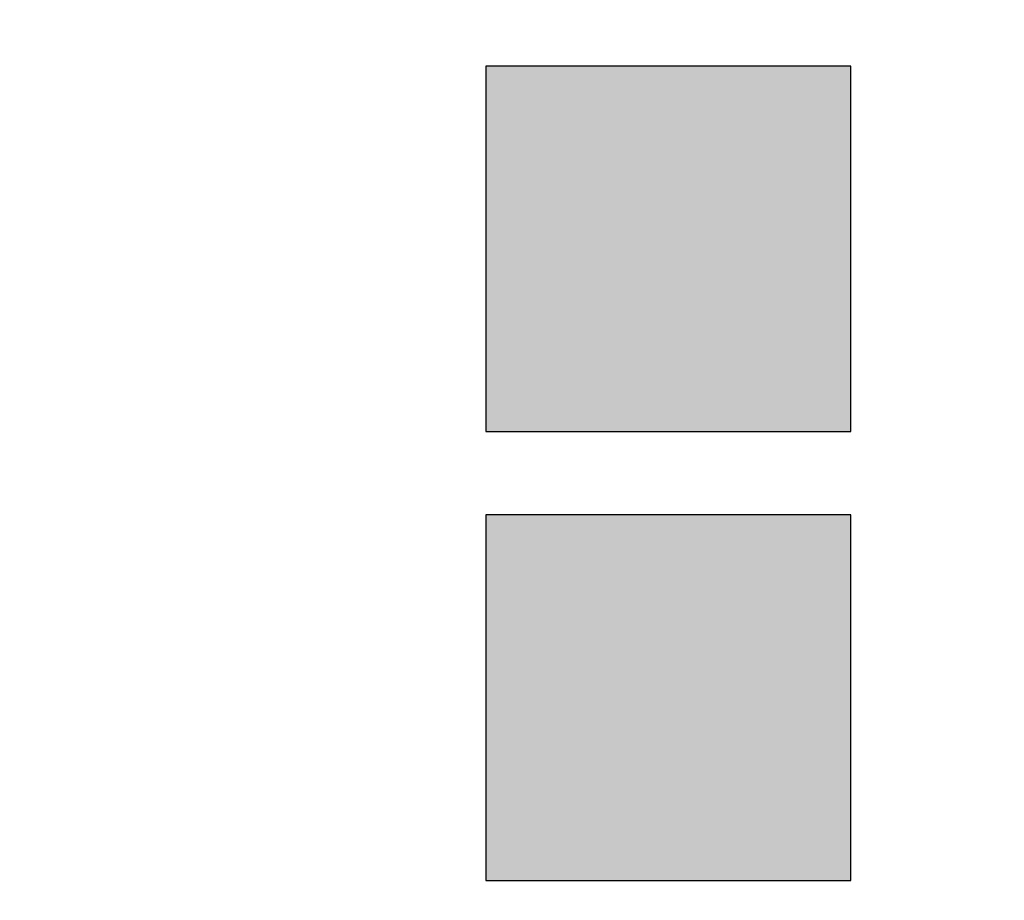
# Model space of a CAD drawing. Header units: metres. Extents: x -10.5 to 20.8, y -9 to 17.
# Tile 9 of 32: x -5.3607 to -5.3442, y -4.9662 to -4.9514. Entities that reach past the tile are written whole.
import ezdxf

# ---------------------------------------------------------------- set-up
doc = ezdxf.new("R2010")
doc.units = ezdxf.units.M
doc.header["$PDMODE"] = 65
doc.linetypes.add('AUSGEZOGEN', pattern=[0])
doc.layers.add('XR$1$STANDARD', color=7, linetype='Continuous', lineweight=25)
doc.layers.add('XR$4$STANDARD', color=7, linetype='Continuous', lineweight=25)
doc.dimstyles.new('_DIMSTYLE_2', dxfattribs={"dimtxt": 0.5, "dimasz": 0.8, "dimexe": 0, "dimexo": 0, "dimgap": 0.25, "dimtad": 0, "dimrnd": 0.01, "dimzin": 4, "dimdsep": 46, "dimtxsty": 'Standard', "dimblk1": 'ALL_ML_STRICH', "dimblk2": 'ALL_ML_STRICH', "dimsah": 1, "dimcen": 0, "dimadec": 0, "dimazin": 0, "dimtfac": 1, "dimtdec": 0, "dimtix": 1, "dimtmove": 2, "dimatfit": 3, "dimfxl": 1, "dimtzin": 0, "dimlwd": 0, "dimlwe": 25, "dimarcsym": 0})

# ---------------------------------------------------------------- blocks, each defined once
blk = doc.blocks.new('ALL_ML_STRICH')
at = {"color": 0, "linetype": 'ByBlock', "lineweight": -2}
for p, q in [((0, -0.5), (0, 0.5)), ((-0.3, -0.3), (0.3, 0.3)), ((-1, 0), (0.5, 0))]:
    blk.add_line(p, q, dxfattribs=at)
blk = doc.blocks.new('*D4')
at = {"layer": 'DEFPOINTS', "color": 0, "linetype": 'AUSGEZOGEN', "lineweight": 25}
for p in [(-10.133542, -4.896354), (18.156458, -5.256354), (-10.133542, -8.592953)]:
    blk.add_point(p, dxfattribs=at)
at = {"layer": 'XR$1$STANDARD', "color": 0, "linetype": 'AUSGEZOGEN', "lineweight": -2}
for p, q in [((-10.133542, -6.611157), (-10.133542, -8.592953)), ((18.156458, -6.611157), (18.156458, -8.592953)), ((-10.133542, -8.592953), (2.971189, -8.592953)), ((4.712786, -8.592953), (18.156458, -8.592953))]:
    blk.add_line(p, q, dxfattribs=at)
at = {"layer": 'XR$1$STANDARD', "color": 0, "linetype": 'AUSGEZOGEN', "lineweight": 25, "xscale": 0.8, "yscale": 0.8, "zscale": 0.8, "rotation": 180}
blk.add_blockref('ALL_ML_STRICH', (-10.133542, -8.592953), dxfattribs=at)
at = {"layer": 'XR$1$STANDARD', "color": 0, "linetype": 'AUSGEZOGEN', "lineweight": 25, "xscale": 0.8, "yscale": 0.8, "zscale": 0.8}
blk.add_blockref('ALL_ML_STRICH', (18.156458, -8.592953), dxfattribs=at)
at = {"layer": 'XR$1$STANDARD', "color": 0, "linetype": 'AUSGEZOGEN', "lineweight": 25, "insert": (3.841988, -8.655452), "char_height": 0.5, "width": 1.56617647, "attachment_point": 5}
blk.add_mtext('\\W0.63;\\A1;{28.29\\H0.330000;\\S^ ;}', dxfattribs=at)

msp = doc.modelspace()

# ---------------------------------------------------------------- hatches: boundary and pattern name
at = {"layer": 'XR$4$STANDARD', "linetype": 'AUSGEZOGEN', "lineweight": 70, "true_color": 0x70ff70}
msp.add_hatch(color=91, dxfattribs=at).paths.add_polyline_path([(-5.352854, -4.952188), (-5.352854, -4.958313), (-5.346729, -4.958313), (-5.346729, -4.952188)])
at = {"layer": 'XR$4$STANDARD', "linetype": 'AUSGEZOGEN', "lineweight": 70, "true_color": 0xc4ffc4}
msp.add_hatch(color=254, dxfattribs=at).paths.add_polyline_path([(-5.352854, -4.959712), (-5.352854, -4.965837), (-5.346729, -4.965837), (-5.346729, -4.959712)])

# ---------------------------------------------------------------- linework, layer by layer
at = {"layer": 'XR$4$STANDARD', "color": 3, "linetype": 'AUSGEZOGEN', "lineweight": 25}
for p, q in [((-5.346729, -4.952188), (-5.352854, -4.952188)), ((-5.352854, -4.952188), (-5.352854, -4.958313)), ((-5.346729, -4.958313), (-5.346729, -4.952188)), ((-5.352854, -4.958313), (-5.346729, -4.958313)), ((-5.346729, -4.959712), (-5.352854, -4.959712)), ((-5.352854, -4.959712), (-5.352854, -4.965837)), ((-5.346729, -4.965837), (-5.346729, -4.959712)), ((-5.352854, -4.965837), (-5.346729, -4.965837))]:
    msp.add_line(p, q, dxfattribs=at)

# ---------------------------------------------------------------- dimensions: what is measured, and where the dimension line sits
at = {"layer": 'XR$1$STANDARD', "color": 0, "linetype": 'AUSGEZOGEN', "lineweight": 25}
dim = msp.add_linear_dim(base=(18.156458, -8.592953), p1=(-10.133542, -6.611157), p2=(18.156458, -6.611157), dimstyle='_DIMSTYLE_2', override={"dimpost": '<>', "dimclrd": 0, "dimclre": 0, "dimclrt": 0, "dimlwd": 0, "dimlwe": 25}, dxfattribs=at)
dim.commit()
dim.dimension.update_dxf_attribs({"geometry": '*D4', "text_midpoint": (3.841988, -8.655452)})

doc.saveas('drawing.dxf')
